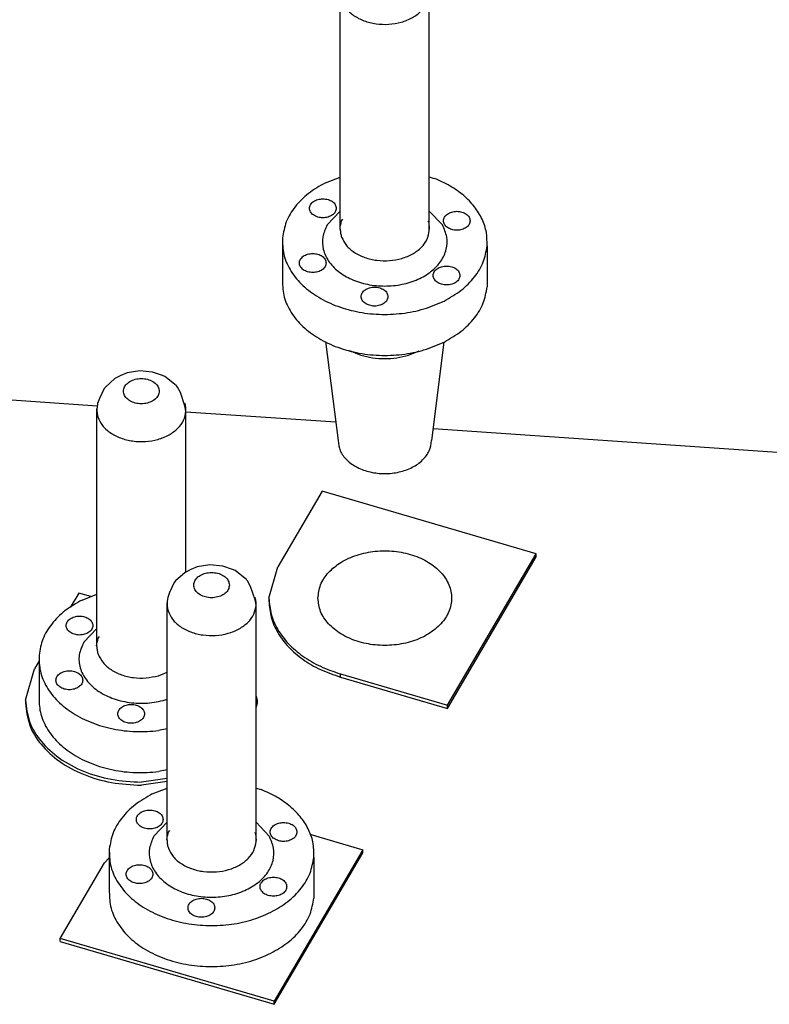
# Model space of a CAD drawing. Header units: inches. Extents: x -129 to 664, y -381 to 179.
# Tile 102 of 109: x 208 to 225, y 121 to 143. Entities that reach past the tile are written whole.
import ezdxf

# ---------------------------------------------------------------- set-up
doc = ezdxf.new("R2010")
doc.units = ezdxf.units.IN
doc.layers.add('1', color=7, linetype='Continuous')

# ---------------------------------------------------------------- blocks, each defined once
blk = doc.blocks.new('plug_male_E7002-23252_5', base_point=(210.084, 122.053))
at = {"color": 7, "linetype": 'Continuous'}
for p, q in [((211.936, 130.976), (211.805, 130.912)), ((212.079, 131.037), (211.936, 130.976)), ((212.364, 131.081), (212.079, 131.037)), ((212.65, 131.054), (212.364, 131.081)), ((212.871, 130.976), (212.65, 131.054)), ((212.929, 130.953), (212.871, 130.976)), ((211.805, 130.912), (211.592, 130.719)), ((213.181, 130.755), (212.929, 130.953)), ((213.194, 130.737), (213.181, 130.755)), ((211.563, 130.688), (211.456, 130.462)), ((211.592, 130.719), (211.563, 130.688)), ((213.207, 130.719), (213.194, 130.737)), ((213.276, 130.598), (213.207, 130.719)), ((213.376, 130.3), (213.276, 130.598)), ((211.417, 130.348), (211.406, 130.27)), ((211.456, 130.462), (211.417, 130.348)), ((213.399, 130.177), (213.376, 130.3)), ((211.406, 130.27), (211.4, 130.228)), ((211.4, 124.899), (211.4, 130.228)), ((213.4, 124.899), (213.399, 130.177)), ((211.069, 125.943), (211.4, 126.072)), ((213.399, 126.073), (213.512, 126.04)), ((211.403, 124.989), (211.412, 125.001)), ((211.412, 125.001), (211.431, 125.088)), ((211.431, 125.088), (211.461, 125.123)), ((213.369, 125.088), (213.386, 125.049)), ((213.386, 125.049), (213.4, 124.899)), ((211.395, 124.913), (211.4, 124.955)), ((211.4, 124.899), (211.395, 124.913)), ((211.4, 124.955), (211.403, 124.989)), ((213.399, 124.874), (213.4, 124.899)), ((210.103, 124.707), (210.103, 123.788)), ((214.696, 124.525), (214.696, 123.606))]:
    blk.add_line(p, q, dxfattribs=at)
at = {"color": 1, "linetype": 'Continuous'}
for p, q in [((211.4, 125.306), (211.106, 124.995)), ((213.693, 124.995), (213.4, 125.306))]:
    blk.add_line(p, q, dxfattribs=at)
for points, knots in [([(212.8, 130.627), (212.794, 130.66), (212.784, 130.73), (212.706, 130.817), (212.599, 130.879), (212.468, 130.911), (212.331, 130.911), (212.201, 130.879), (212.093, 130.817), (212.018, 130.73), (211.991, 130.627), (212.018, 130.523), (212.093, 130.437), (212.201, 130.375), (212.331, 130.342), (212.468, 130.342), (212.599, 130.375), (212.706, 130.437), (212.784, 130.523), (212.794, 130.593), (212.8, 130.627)], [0, 0, 0, 0, 0.0997, 0.209525, 0.333265, 0.468059, 0.606978, 0.741772, 0.865512, 0.975337, 1.075037, 1.174737, 1.284562, 1.408301, 1.543096, 1.682015, 1.816809, 1.940549, 2.050374, 2.150074, 2.150074, 2.150074, 2.150074]), ([(211.423, 130.049), (211.453, 129.983), (211.516, 129.844), (211.702, 129.684), (211.934, 129.565), (212.205, 129.499), (212.49, 129.489), (212.768, 129.535), (213.019, 129.635), (213.219, 129.781), (213.362, 129.965), (213.387, 130.108), (213.399, 130.177)], [0, 0, 0, 0, 0.215903, 0.45386, 0.715418, 0.994983, 1.28255, 1.566372, 1.835503, 2.082403, 2.305697, 2.51242, 2.51242, 2.51242, 2.51242]), ([(211.106, 124.995), (211.066, 124.908), (210.986, 124.735), (211.003, 124.441), (211.129, 124.169), (211.355, 123.938), (211.657, 123.762), (212.014, 123.651), (212.4, 123.614), (212.785, 123.651), (213.142, 123.762), (213.444, 123.938), (213.67, 124.169), (213.796, 124.441), (213.813, 124.735), (213.733, 124.908), (213.693, 124.995)], [0, 0, 0, 0, 0.285273, 0.562153, 0.851404, 1.16802, 1.516328, 1.891061, 2.280557, 2.670052, 3.044785, 3.393094, 3.70971, 3.998961, 4.27584, 4.561114, 4.561114, 4.561114, 4.561114]), ([(211.431, 124.724), (211.463, 124.659), (211.531, 124.523), (211.72, 124.369), (211.954, 124.255), (212.223, 124.194), (212.506, 124.187), (212.78, 124.235), (213.026, 124.336), (213.223, 124.482), (213.362, 124.665), (213.387, 124.806), (213.399, 124.874)], [0, 0, 0, 0, 0.215498, 0.453101, 0.713559, 0.991002, 1.275541, 1.555785, 1.82124, 2.064788, 2.285294, 2.489706, 2.489706, 2.489706, 2.489706])]:
    blk.add_open_spline(points, degree=3, knots=knots, dxfattribs=at)
at = {"color": 7, "linetype": 'Continuous'}
for points, knots in [([(213.399, 130.177), (213.399, 130.207), (213.399, 130.268), (213.384, 130.326), (213.376, 130.355)], [0, 0, 0, 0, 0.0897278, 0.1804795, 0.1804795, 0.1804795, 0.1804795]), ([(211.4, 130.228), (211.4, 130.198), (211.4, 130.137), (211.415, 130.079), (211.423, 130.049)], [0, 0, 0, 0, 0.0897311, 0.1804861, 0.1804861, 0.1804861, 0.1804861]), ([(211.069, 125.943), (210.936, 125.868), (210.682, 125.723), (210.381, 125.421), (210.169, 125.081), (210.125, 124.83), (210.103, 124.707)], [0, 0, 0, 0, 0.454282, 0.875048, 1.26499, 1.63425, 1.63425, 1.63425, 1.63425]), ([(214.696, 124.525), (214.696, 124.627), (214.697, 124.833), (214.593, 125.135), (214.418, 125.416), (214.172, 125.667), (213.867, 125.884), (213.633, 125.987), (213.512, 126.04)], [0, 0, 0, 0, 0.303896, 0.615007, 0.942072, 1.290624, 1.662559, 2.05649, 2.05649, 2.05649, 2.05649]), ([(211.311, 125.37), (211.306, 125.398), (211.296, 125.458), (211.222, 125.527), (211.125, 125.572), (211.011, 125.587), (210.898, 125.572), (210.799, 125.527), (210.73, 125.458), (210.703, 125.37), (210.73, 125.281), (210.799, 125.212), (210.898, 125.168), (211.011, 125.152), (211.125, 125.168), (211.222, 125.212), (211.296, 125.281), (211.306, 125.341), (211.311, 125.37)], [0, 0, 0, 0, 0.08433, 0.179016, 0.286659, 0.402594, 0.518529, 0.626172, 0.720858, 0.805188, 0.889518, 0.984204, 1.091847, 1.207782, 1.323717, 1.43136, 1.526046, 1.610376, 1.610376, 1.610376, 1.610376]), ([(214.316, 125.09), (214.311, 125.118), (214.301, 125.178), (214.227, 125.247), (214.13, 125.292), (214.016, 125.307), (213.903, 125.292), (213.805, 125.247), (213.735, 125.178), (213.708, 125.09), (213.735, 125.001), (213.805, 124.932), (213.903, 124.888), (214.016, 124.872), (214.13, 124.888), (214.227, 124.932), (214.301, 125.001), (214.311, 125.062), (214.316, 125.09)], [0, 0, 0, 0, 0.08433, 0.179016, 0.286659, 0.402594, 0.518529, 0.626172, 0.720858, 0.805188, 0.889518, 0.984204, 1.091847, 1.207782, 1.323717, 1.43136, 1.526046, 1.610376, 1.610376, 1.610376, 1.610376]), ([(211.4, 124.899), (211.401, 124.87), (211.404, 124.81), (211.422, 124.753), (211.431, 124.724)], [0, 0, 0, 0, 0.0884683, 0.1782845, 0.1782845, 0.1782845, 0.1782845]), ([(210.103, 124.707), (210.105, 124.585), (210.109, 124.335), (210.265, 123.977), (210.52, 123.655), (210.868, 123.385), (211.29, 123.176), (211.765, 123.039), (212.271, 122.979), (212.783, 123), (213.279, 123.094), (213.582, 123.226), (213.731, 123.29)], [0, 0, 0, 0, 0.364758, 0.742642, 1.147197, 1.58483, 2.054777, 2.550599, 3.06201, 3.576642, 4.081715, 4.565687, 4.565687, 4.565687, 4.565687]), ([(211.083, 124.143), (211.078, 124.171), (211.067, 124.231), (210.994, 124.3), (210.897, 124.345), (210.783, 124.36), (210.669, 124.345), (210.571, 124.3), (210.501, 124.231), (210.474, 124.143), (210.501, 124.054), (210.571, 123.985), (210.669, 123.941), (210.783, 123.925), (210.897, 123.941), (210.994, 123.985), (211.067, 124.054), (211.078, 124.114), (211.083, 124.143)], [0, 0, 0, 0, 0.08433, 0.179016, 0.286659, 0.402594, 0.518529, 0.626172, 0.720858, 0.805188, 0.889518, 0.984204, 1.091847, 1.207782, 1.323717, 1.43136, 1.526046, 1.610376, 1.610376, 1.610376, 1.610376]), ([(213.731, 123.29), (213.863, 123.365), (214.118, 123.51), (214.418, 123.811), (214.63, 124.152), (214.675, 124.403), (214.696, 124.525)], [0, 0, 0, 0, 0.454281, 0.875046, 1.264988, 1.634247, 1.634247, 1.634247, 1.634247]), ([(214.088, 123.863), (214.083, 123.891), (214.072, 123.951), (213.999, 124.021), (213.902, 124.065), (213.788, 124.08), (213.674, 124.065), (213.576, 124.021), (213.506, 123.951), (213.479, 123.863), (213.506, 123.775), (213.576, 123.705), (213.674, 123.661), (213.788, 123.646), (213.902, 123.661), (213.999, 123.705), (214.072, 123.775), (214.083, 123.835), (214.088, 123.863)], [0, 0, 0, 0, 0.08433, 0.179016, 0.286659, 0.402594, 0.518529, 0.626172, 0.720858, 0.805188, 0.889518, 0.984204, 1.091847, 1.207782, 1.323717, 1.43136, 1.526046, 1.610376, 1.610376, 1.610376, 1.610376]), ([(210.103, 123.788), (210.105, 123.666), (210.109, 123.416), (210.265, 123.057), (210.52, 122.736), (210.868, 122.466), (211.29, 122.257), (211.765, 122.12), (212.271, 122.059), (212.783, 122.081), (213.279, 122.175), (213.582, 122.306), (213.731, 122.371)], [0, 0, 0, 0, 0.364758, 0.742641, 1.147197, 1.584829, 2.054776, 2.550597, 3.062009, 3.57664, 4.081713, 4.565685, 4.565685, 4.565685, 4.565685]), ([(212.471, 123.389), (212.466, 123.418), (212.456, 123.478), (212.382, 123.547), (212.285, 123.591), (212.171, 123.607), (212.058, 123.591), (211.959, 123.547), (211.889, 123.478), (211.863, 123.389), (211.889, 123.301), (211.959, 123.232), (212.058, 123.187), (212.171, 123.172), (212.285, 123.187), (212.382, 123.232), (212.456, 123.301), (212.466, 123.361), (212.471, 123.389)], [0, 0, 0, 0, 0.08433, 0.179016, 0.286659, 0.402594, 0.518529, 0.626172, 0.720858, 0.805188, 0.889518, 0.984204, 1.091847, 1.207782, 1.323717, 1.43136, 1.526046, 1.610376, 1.610376, 1.610376, 1.610376]), ([(213.731, 122.371), (213.863, 122.446), (214.118, 122.591), (214.418, 122.892), (214.63, 123.232), (214.675, 123.484), (214.696, 123.606)], [0, 0, 0, 0, 0.454282, 0.875048, 1.26499, 1.634249, 1.634249, 1.634249, 1.634249])]:
    blk.add_open_spline(points, degree=3, knots=knots, dxfattribs=at)
blk = doc.blocks.new('plug_male_E7002-23252_2', base_point=(213.972, 133.115))
at = {"color": 7, "linetype": 'Continuous'}
for p, q in [((215.824, 144.685), (215.693, 144.62)), ((215.967, 144.745), (215.824, 144.685)), ((216.252, 144.789), (215.967, 144.745)), ((216.538, 144.763), (216.252, 144.789)), ((216.759, 144.685), (216.538, 144.763)), ((216.817, 144.662), (216.759, 144.685)), ((217.069, 144.463), (216.817, 144.662)), ((215.693, 144.62), (215.48, 144.428)), ((217.082, 144.445), (217.069, 144.463)), ((217.095, 144.428), (217.082, 144.445)), ((215.451, 144.396), (215.344, 144.171)), ((215.48, 144.428), (215.451, 144.396)), ((217.164, 144.306), (217.095, 144.428)), ((217.264, 144.008), (217.164, 144.306)), ((215.305, 144.057), (215.295, 143.978)), ((215.344, 144.171), (215.305, 144.057)), ((217.287, 143.886), (217.264, 144.008)), ((215.295, 143.978), (215.288, 143.936)), ((215.288, 138.608), (215.288, 143.936)), ((217.288, 138.608), (217.287, 143.886)), ((214.957, 139.651), (215.288, 139.78)), ((217.288, 139.781), (217.4, 139.748)), ((215.288, 138.664), (215.291, 138.697)), ((215.291, 138.697), (215.3, 138.709)), ((215.3, 138.709), (215.319, 138.796)), ((215.319, 138.796), (215.349, 138.832)), ((217.257, 138.796), (217.274, 138.757)), ((217.274, 138.757), (217.288, 138.608)), ((215.283, 138.622), (215.288, 138.664)), ((215.288, 138.608), (215.283, 138.622)), ((217.287, 138.582), (217.288, 138.608)), ((213.991, 138.416), (213.991, 137.497)), ((218.584, 138.233), (218.584, 137.314)), ((214.96, 136.09), (215.238, 133.87)), ((217.614, 136.077), (217.338, 133.87)), ((215.498, 135.888), (215.752, 135.784)), ((216.823, 135.784), (217.063, 135.882))]:
    blk.add_line(p, q, dxfattribs=at)
at = {"color": 1, "linetype": 'Continuous'}
for p, q in [((215.288, 139.014), (214.994, 138.704)), ((217.581, 138.704), (217.288, 139.014))]:
    blk.add_line(p, q, dxfattribs=at)
for points, knots in [([(216.688, 144.335), (216.683, 144.369), (216.672, 144.439), (216.594, 144.525), (216.487, 144.587), (216.356, 144.619), (216.219, 144.619), (216.089, 144.587), (215.981, 144.525), (215.906, 144.439), (215.879, 144.335), (215.906, 144.231), (215.981, 144.145), (216.089, 144.083), (216.219, 144.051), (216.356, 144.051), (216.487, 144.083), (216.594, 144.145), (216.672, 144.231), (216.683, 144.302), (216.688, 144.335)], [0, 0, 0, 0, 0.0997, 0.209525, 0.333265, 0.468059, 0.606978, 0.741772, 0.865512, 0.975337, 1.075037, 1.174737, 1.284562, 1.408301, 1.543096, 1.682015, 1.816809, 1.940549, 2.050374, 2.150074, 2.150074, 2.150074, 2.150074]), ([(215.311, 143.758), (215.341, 143.692), (215.404, 143.552), (215.59, 143.392), (215.822, 143.274), (216.093, 143.208), (216.378, 143.197), (216.656, 143.243), (216.907, 143.343), (217.107, 143.49), (217.25, 143.674), (217.275, 143.817), (217.287, 143.886)], [0, 0, 0, 0, 0.215903, 0.453861, 0.715419, 0.994985, 1.282552, 1.566375, 1.835507, 2.082407, 2.305702, 2.512425, 2.512425, 2.512425, 2.512425]), ([(214.994, 138.704), (214.954, 138.616), (214.874, 138.444), (214.891, 138.149), (215.017, 137.878), (215.243, 137.646), (215.546, 137.47), (215.902, 137.36), (216.288, 137.322), (216.673, 137.36), (217.03, 137.47), (217.332, 137.646), (217.558, 137.878), (217.684, 138.149), (217.701, 138.444), (217.621, 138.616), (217.581, 138.704)], [0, 0, 0, 0, 0.285274, 0.562153, 0.851404, 1.168021, 1.516329, 1.891062, 2.280558, 2.670054, 3.044787, 3.393095, 3.709711, 3.998962, 4.275842, 4.561116, 4.561116, 4.561116, 4.561116]), ([(215.319, 138.433), (215.351, 138.368), (215.419, 138.231), (215.608, 138.077), (215.842, 137.964), (216.111, 137.902), (216.394, 137.895), (216.668, 137.943), (216.914, 138.044), (217.111, 138.19), (217.25, 138.373), (217.275, 138.514), (217.287, 138.582)], [0, 0, 0, 0, 0.215497, 0.4531, 0.713558, 0.991, 1.275538, 1.555782, 1.821237, 2.064785, 2.285291, 2.489702, 2.489702, 2.489702, 2.489702])]:
    blk.add_open_spline(points, degree=3, knots=knots, dxfattribs=at)
at = {"color": 7, "linetype": 'Continuous'}
for points, knots in [([(217.287, 143.886), (217.287, 143.916), (217.287, 143.976), (217.272, 144.035), (217.264, 144.064)], [0, 0, 0, 0, 0.0897278, 0.1804795, 0.1804795, 0.1804795, 0.1804795]), ([(215.288, 143.936), (215.288, 143.906), (215.288, 143.846), (215.304, 143.787), (215.311, 143.758)], [0, 0, 0, 0, 0.0897279, 0.1804797, 0.1804797, 0.1804797, 0.1804797]), ([(214.957, 139.651), (214.825, 139.576), (214.57, 139.431), (214.27, 139.13), (214.057, 138.789), (214.013, 138.538), (213.991, 138.416)], [0, 0, 0, 0, 0.454281, 0.875047, 1.264989, 1.634248, 1.634248, 1.634248, 1.634248]), ([(218.584, 138.233), (218.584, 138.335), (218.585, 138.542), (218.481, 138.844), (218.306, 139.125), (218.06, 139.375), (217.755, 139.592), (217.521, 139.695), (217.4, 139.748)], [0, 0, 0, 0, 0.303895, 0.615005, 0.94207, 1.290621, 1.662555, 2.056486, 2.056486, 2.056486, 2.056486]), ([(215.199, 139.078), (215.194, 139.106), (215.184, 139.166), (215.11, 139.236), (215.013, 139.28), (214.899, 139.295), (214.786, 139.28), (214.687, 139.236), (214.618, 139.166), (214.591, 139.078), (214.618, 138.99), (214.687, 138.92), (214.786, 138.876), (214.899, 138.861), (215.013, 138.876), (215.11, 138.92), (215.184, 138.99), (215.194, 139.05), (215.199, 139.078)], [0, 0, 0, 0, 0.08433, 0.179016, 0.286659, 0.402594, 0.518529, 0.626172, 0.720858, 0.805188, 0.889518, 0.984204, 1.091847, 1.207782, 1.323717, 1.43136, 1.526046, 1.610376, 1.610376, 1.610376, 1.610376]), ([(218.204, 138.798), (218.199, 138.827), (218.189, 138.887), (218.115, 138.956), (218.018, 139), (217.904, 139.016), (217.791, 139), (217.693, 138.956), (217.623, 138.887), (217.596, 138.798), (217.623, 138.71), (217.693, 138.641), (217.791, 138.596), (217.904, 138.581), (218.018, 138.596), (218.115, 138.641), (218.189, 138.71), (218.199, 138.77), (218.204, 138.798)], [0, 0, 0, 0, 0.08433, 0.179016, 0.286659, 0.402594, 0.518529, 0.626172, 0.720858, 0.805188, 0.889518, 0.984204, 1.091847, 1.207782, 1.323717, 1.43136, 1.526046, 1.610376, 1.610376, 1.610376, 1.610376]), ([(215.288, 138.608), (215.289, 138.578), (215.292, 138.518), (215.31, 138.461), (215.319, 138.433)], [0, 0, 0, 0, 0.0884701, 0.1782881, 0.1782881, 0.1782881, 0.1782881]), ([(213.991, 138.416), (213.993, 138.293), (213.997, 138.044), (214.153, 137.685), (214.408, 137.364), (214.756, 137.093), (215.178, 136.885), (215.653, 136.747), (216.159, 136.687), (216.671, 136.709), (217.167, 136.803), (217.47, 136.934), (217.619, 136.998)], [0, 0, 0, 0, 0.364758, 0.742641, 1.147196, 1.584828, 2.054774, 2.550596, 3.062006, 3.576638, 4.08171, 4.565682, 4.565682, 4.565682, 4.565682]), ([(214.971, 137.851), (214.966, 137.879), (214.955, 137.94), (214.882, 138.009), (214.785, 138.053), (214.671, 138.069), (214.557, 138.053), (214.459, 138.009), (214.389, 137.94), (214.362, 137.851), (214.389, 137.763), (214.459, 137.693), (214.557, 137.649), (214.671, 137.634), (214.785, 137.649), (214.882, 137.693), (214.955, 137.763), (214.966, 137.823), (214.971, 137.851)], [0, 0, 0, 0, 0.08433, 0.179016, 0.286659, 0.402594, 0.518529, 0.626172, 0.720858, 0.805188, 0.889518, 0.984204, 1.091847, 1.207782, 1.323717, 1.43136, 1.526046, 1.610376, 1.610376, 1.610376, 1.610376]), ([(217.619, 136.998), (217.751, 137.073), (218.006, 137.218), (218.306, 137.52), (218.519, 137.86), (218.563, 138.111), (218.584, 138.233)], [0, 0, 0, 0, 0.454283, 0.87505, 1.264993, 1.634253, 1.634253, 1.634253, 1.634253]), ([(217.976, 137.571), (217.971, 137.6), (217.96, 137.66), (217.887, 137.729), (217.79, 137.773), (217.676, 137.789), (217.563, 137.773), (217.464, 137.729), (217.394, 137.66), (217.367, 137.571), (217.394, 137.483), (217.464, 137.414), (217.563, 137.369), (217.676, 137.354), (217.79, 137.369), (217.887, 137.414), (217.96, 137.483), (217.971, 137.543), (217.976, 137.571)], [0, 0, 0, 0, 0.08433, 0.179016, 0.286659, 0.402594, 0.518529, 0.626172, 0.720858, 0.805188, 0.889518, 0.984204, 1.091847, 1.207782, 1.323717, 1.43136, 1.526046, 1.610376, 1.610376, 1.610376, 1.610376]), ([(213.991, 137.497), (213.993, 137.374), (213.997, 137.124), (214.153, 136.766), (214.408, 136.445), (214.756, 136.174), (215.178, 135.965), (215.653, 135.828), (216.159, 135.768), (216.671, 135.789), (217.167, 135.883), (217.47, 136.015), (217.619, 136.079)], [0, 0, 0, 0, 0.364758, 0.742642, 1.147197, 1.58483, 2.054777, 2.550599, 3.062011, 3.576643, 4.081715, 4.565688, 4.565688, 4.565688, 4.565688]), ([(216.359, 137.098), (216.354, 137.126), (216.344, 137.186), (216.27, 137.256), (216.173, 137.3), (216.059, 137.315), (215.946, 137.3), (215.847, 137.256), (215.778, 137.186), (215.751, 137.098), (215.778, 137.009), (215.847, 136.94), (215.946, 136.896), (216.059, 136.88), (216.173, 136.896), (216.27, 136.94), (216.344, 137.009), (216.354, 137.07), (216.359, 137.098)], [0, 0, 0, 0, 0.08433, 0.179016, 0.286659, 0.402594, 0.518529, 0.626172, 0.720858, 0.805188, 0.889518, 0.984204, 1.091847, 1.207782, 1.323717, 1.43136, 1.526046, 1.610376, 1.610376, 1.610376, 1.610376]), ([(217.619, 136.079), (217.751, 136.154), (218.006, 136.299), (218.306, 136.6), (218.519, 136.941), (218.563, 137.192), (218.584, 137.314)], [0, 0, 0, 0, 0.454281, 0.875046, 1.264987, 1.634246, 1.634246, 1.634246, 1.634246]), ([(215.752, 135.784), (215.839, 135.762), (216.015, 135.719), (216.288, 135.703), (216.56, 135.719), (216.736, 135.762), (216.823, 135.784)], [0, 0, 0, 0, 0.268604, 0.542393, 0.816181, 1.084785, 1.084785, 1.084785, 1.084785]), ([(215.238, 133.87), (215.248, 133.791), (215.271, 133.627), (215.437, 133.416), (215.672, 133.253), (215.966, 133.151), (216.288, 133.116), (216.61, 133.151), (216.903, 133.253), (217.138, 133.416), (217.304, 133.627), (217.327, 133.791), (217.338, 133.87)], [0, 0, 0, 0, 0.235129, 0.490251, 0.774764, 1.085902, 1.412413, 1.738924, 2.050063, 2.334576, 2.589698, 2.824827, 2.824827, 2.824827, 2.824827])]:
    blk.add_open_spline(points, degree=3, knots=knots, dxfattribs=at)
blk = doc.blocks.new('plug_male_E7002-23252_3', base_point=(208.508, 126.402))
at = {"color": 7, "linetype": 'Continuous'}
for p, q in [((210.503, 135.386), (210.36, 135.326)), ((210.788, 135.431), (210.503, 135.386)), ((211.074, 135.404), (210.788, 135.431)), ((211.295, 135.326), (211.074, 135.404)), ((210.229, 135.262), (210.016, 135.069)), ((210.36, 135.326), (210.229, 135.262)), ((211.353, 135.303), (211.295, 135.326)), ((211.605, 135.104), (211.353, 135.303)), ((209.987, 135.037), (209.88, 134.812)), ((210.016, 135.069), (209.987, 135.037)), ((211.618, 135.086), (211.605, 135.104)), ((211.631, 135.069), (211.618, 135.086)), ((211.7, 134.948), (211.631, 135.069)), ((211.8, 134.649), (211.7, 134.948)), ((209.88, 134.812), (209.841, 134.698)), ((209.83, 134.62), (209.824, 134.577)), ((209.824, 129.249), (209.824, 134.577)), ((209.841, 134.698), (209.83, 134.62)), ((211.823, 134.527), (211.8, 134.649)), ((211.823, 130.921), (211.823, 134.527)), ((209.493, 130.292), (209.824, 130.422)), ((209.836, 129.351), (209.855, 129.438)), ((209.855, 129.438), (209.885, 129.473)), ((209.819, 129.263), (209.824, 129.305)), ((209.824, 129.249), (209.819, 129.263)), ((209.824, 129.305), (209.827, 129.339)), ((209.827, 129.339), (209.836, 129.351)), ((208.527, 129.057), (208.527, 128.138)), ((211.4, 127.401), (211.209, 127.363)), ((211.4, 126.482), (211.209, 126.443))]:
    blk.add_line(p, q, dxfattribs=at)
at = {"color": 1, "linetype": 'Continuous'}
for p, q in [((209.824, 129.655), (209.53, 129.345)), ((211.206, 128.595), (211.4, 128.677)), ((211.359, 128.051), (211.4, 128.071))]:
    blk.add_line(p, q, dxfattribs=at)
for points, knots in [([(211.224, 134.976), (211.219, 135.01), (211.208, 135.08), (211.13, 135.166), (211.023, 135.228), (210.892, 135.261), (210.755, 135.261), (210.625, 135.228), (210.517, 135.166), (210.442, 135.08), (210.415, 134.976), (210.442, 134.873), (210.517, 134.786), (210.625, 134.724), (210.755, 134.692), (210.892, 134.692), (211.023, 134.724), (211.13, 134.786), (211.208, 134.873), (211.219, 134.943), (211.224, 134.976)], [0, 0, 0, 0, 0.0997, 0.209525, 0.333265, 0.468059, 0.606978, 0.741772, 0.865512, 0.975337, 1.075037, 1.174737, 1.284562, 1.408301, 1.543096, 1.682015, 1.816809, 1.940549, 2.050374, 2.150074, 2.150074, 2.150074, 2.150074]), ([(209.847, 134.399), (209.877, 134.333), (209.94, 134.193), (210.126, 134.034), (210.358, 133.915), (210.629, 133.849), (210.914, 133.838), (211.192, 133.884), (211.443, 133.984), (211.643, 134.131), (211.786, 134.315), (211.811, 134.458), (211.823, 134.527)], [0, 0, 0, 0, 0.215903, 0.45386, 0.715418, 0.994982, 1.282549, 1.566371, 1.835502, 2.082402, 2.305696, 2.512418, 2.512418, 2.512418, 2.512418]), ([(209.53, 129.345), (209.488, 129.253), (209.406, 129.071), (209.433, 128.761), (209.581, 128.479), (209.834, 128.246), (210.167, 128.076), (210.552, 127.982), (210.961, 127.963), (211.227, 128.022), (211.359, 128.051)], [0, 0, 0, 0, 0.298964, 0.589825, 0.89638, 1.23453, 1.607149, 2.006167, 2.416765, 2.821501, 2.821501, 2.821501, 2.821501]), ([(209.855, 129.074), (209.887, 129.009), (209.955, 128.873), (210.144, 128.718), (210.378, 128.605), (210.647, 128.544), (210.931, 128.533), (211.115, 128.575), (211.206, 128.595)], [0, 0, 0, 0, 0.215497, 0.453101, 0.713559, 0.991001, 1.27554, 1.555784, 1.555784, 1.555784, 1.555784])]:
    blk.add_open_spline(points, degree=3, knots=knots, dxfattribs=at)
at = {"color": 7, "linetype": 'Continuous'}
for points, knots in [([(209.824, 134.577), (209.824, 134.547), (209.824, 134.487), (209.84, 134.428), (209.847, 134.399)], [0, 0, 0, 0, 0.0897312, 0.1804864, 0.1804864, 0.1804864, 0.1804864]), ([(211.823, 134.527), (211.823, 134.557), (211.823, 134.617), (211.808, 134.676), (211.8, 134.705)], [0, 0, 0, 0, 0.0897312, 0.1804864, 0.1804864, 0.1804864, 0.1804864]), ([(209.493, 130.292), (209.361, 130.217), (209.106, 130.072), (208.806, 129.771), (208.593, 129.431), (208.549, 129.179), (208.527, 129.057)], [0, 0, 0, 0, 0.45428, 0.875046, 1.264987, 1.634245, 1.634245, 1.634245, 1.634245]), ([(209.735, 129.719), (209.73, 129.748), (209.72, 129.808), (209.646, 129.877), (209.549, 129.921), (209.435, 129.937), (209.322, 129.921), (209.223, 129.877), (209.154, 129.808), (209.127, 129.719), (209.154, 129.631), (209.223, 129.562), (209.322, 129.517), (209.435, 129.502), (209.549, 129.517), (209.646, 129.562), (209.72, 129.631), (209.73, 129.691), (209.735, 129.719)], [0, 0, 0, 0, 0.08433, 0.179016, 0.286659, 0.402594, 0.518529, 0.626172, 0.720858, 0.805188, 0.889518, 0.984204, 1.091847, 1.207782, 1.323717, 1.43136, 1.526046, 1.610376, 1.610376, 1.610376, 1.610376]), ([(209.824, 129.249), (209.825, 129.219), (209.828, 129.16), (209.846, 129.103), (209.855, 129.074)], [0, 0, 0, 0, 0.0884667, 0.1782811, 0.1782811, 0.1782811, 0.1782811]), ([(208.527, 129.057), (208.529, 128.935), (208.533, 128.685), (208.689, 128.326), (208.944, 128.005), (209.292, 127.734), (209.714, 127.526), (210.189, 127.39), (210.696, 127.325), (211.038, 127.35), (211.209, 127.363)], [0, 0, 0, 0, 0.364758, 0.742642, 1.147197, 1.58483, 2.054777, 2.550599, 3.06201, 3.576642, 3.576642, 3.576642, 3.576642]), ([(209.507, 128.492), (209.502, 128.521), (209.491, 128.581), (209.418, 128.65), (209.321, 128.694), (209.207, 128.71), (209.093, 128.694), (208.995, 128.65), (208.925, 128.581), (208.898, 128.492), (208.925, 128.404), (208.995, 128.335), (209.093, 128.29), (209.207, 128.275), (209.321, 128.29), (209.418, 128.335), (209.491, 128.404), (209.502, 128.464), (209.507, 128.492)], [0, 0, 0, 0, 0.08433, 0.179016, 0.286659, 0.402594, 0.518529, 0.626172, 0.720858, 0.805188, 0.889518, 0.984204, 1.091847, 1.207782, 1.323717, 1.43136, 1.526046, 1.610376, 1.610376, 1.610376, 1.610376]), ([(208.527, 128.138), (208.529, 128.015), (208.533, 127.766), (208.689, 127.407), (208.944, 127.086), (209.292, 126.815), (209.714, 126.606), (210.189, 126.47), (210.696, 126.406), (211.038, 126.431), (211.209, 126.443)], [0, 0, 0, 0, 0.364758, 0.742642, 1.147197, 1.584829, 2.054776, 2.550598, 3.062009, 3.576641, 3.576641, 3.576641, 3.576641]), ([(210.895, 127.739), (210.89, 127.767), (210.88, 127.827), (210.806, 127.897), (210.709, 127.941), (210.595, 127.956), (210.482, 127.941), (210.383, 127.897), (210.314, 127.827), (210.287, 127.739), (210.314, 127.651), (210.383, 127.581), (210.482, 127.537), (210.595, 127.522), (210.709, 127.537), (210.806, 127.581), (210.88, 127.651), (210.89, 127.711), (210.895, 127.739)], [0, 0, 0, 0, 0.08433, 0.179016, 0.286659, 0.402594, 0.518529, 0.626172, 0.720858, 0.805188, 0.889518, 0.984204, 1.091847, 1.207782, 1.323717, 1.43136, 1.526046, 1.610376, 1.610376, 1.610376, 1.610376])]:
    blk.add_open_spline(points, degree=3, knots=knots, dxfattribs=at)
blk = doc.blocks.new('probe_card_E7018-96550__304', base_point=(62.195, -65.297))
at = {"color": 7, "linetype": 'Continuous'}
for p, q in [((206.058, 134.906), (209.834, 134.649)), ((211.823, 134.514), (215.186, 134.285)), ((217.371, 134.136), (225.458, 133.586)), ((214.881, 132.736), (213.886, 131.038)), ((219.685, 131.329), (214.881, 132.736)), ((217.695, 127.932), (219.685, 131.329)), ((217.695, 127.862), (219.685, 131.259)), ((219.685, 131.259), (219.685, 131.329)), ((213.688, 130.334), (213.886, 131.038)), ((209.417, 130.449), (209.226, 130.124)), ((209.689, 130.369), (209.417, 130.449)), ((213.688, 130.334), (213.688, 130.264)), ((208.527, 128.931), (208.422, 128.75)), ((208.224, 128.047), (208.422, 128.75)), ((215.293, 128.636), (217.695, 127.932)), ((215.293, 128.565), (217.695, 127.862)), ((213.399, 128.134), (213.424, 128.047)), ((208.224, 128.047), (208.224, 127.976)), ((213.424, 128.047), (213.399, 127.96)), ((213.424, 127.976), (213.399, 127.889)), ((213.424, 128.047), (213.424, 127.976)), ((217.695, 127.862), (217.695, 127.932)), ((211.4, 126.289), (210.824, 126.208)), ((211.4, 126.219), (210.824, 126.137)), ((214.605, 125.041), (215.797, 124.692)), ((215.797, 124.692), (213.807, 121.295)), ((213.807, 121.224), (215.797, 124.621)), ((215.797, 124.621), (215.797, 124.692)), ((209.003, 122.702), (209.998, 124.401)), ((209.998, 124.401), (210.103, 124.512)), ((209.003, 122.631), (209.003, 122.702)), ((213.807, 121.295), (209.003, 122.702)), ((209.003, 122.631), (213.807, 121.224)), ((213.807, 121.224), (213.807, 121.295))]:
    blk.add_line(p, q, dxfattribs=at)
at = {"color": 1, "linetype": 'Continuous'}
blk.add_line((215.293, 128.565), (215.293, 128.636), dxfattribs=at)
at = {"color": 7, "linetype": 'Continuous'}
for points, knots in [([(214.788, 130.334), (214.8, 130.232), (214.826, 130.02), (215.022, 129.74), (215.306, 129.513), (215.668, 129.353), (216.076, 129.27), (216.5, 129.27), (216.908, 129.353), (217.268, 129.513), (217.555, 129.74), (217.743, 130.02), (217.809, 130.334), (217.743, 130.648), (217.555, 130.929), (217.268, 131.156), (216.908, 131.316), (216.5, 131.399), (216.076, 131.399), (215.668, 131.316), (215.306, 131.156), (215.022, 130.929), (214.826, 130.648), (214.8, 130.437), (214.788, 130.334)], [0, 0, 0, 0, 0.304937, 0.631845, 0.992714, 1.387228, 1.805615, 2.232559, 2.650946, 3.04546, 3.406328, 3.733237, 4.038174, 4.343111, 4.670019, 5.030887, 5.425402, 5.843788, 6.270733, 6.68912, 7.083634, 7.444502, 7.77141, 8.076348, 8.076348, 8.076348, 8.076348]), ([(213.688, 130.334), (213.698, 130.213), (213.718, 129.967), (213.877, 129.616), (214.121, 129.296), (214.45, 129.018), (214.845, 128.788), (215.141, 128.687), (215.293, 128.636)], [0, 0, 0, 0, 0.362131, 0.737413, 1.135853, 1.562663, 2.018192, 2.498732, 2.498732, 2.498732, 2.498732]), ([(213.688, 130.264), (213.698, 130.143), (213.718, 129.896), (213.877, 129.545), (214.121, 129.225), (214.45, 128.948), (214.845, 128.717), (215.141, 128.617), (215.293, 128.565)], [0, 0, 0, 0, 0.362131, 0.737413, 1.135854, 1.562663, 2.018193, 2.498733, 2.498733, 2.498733, 2.498733]), ([(208.224, 128.047), (208.242, 127.885), (208.279, 127.55), (208.565, 127.098), (208.985, 126.717), (209.528, 126.43), (210.154, 126.243), (210.598, 126.22), (210.824, 126.208)], [0, 0, 0, 0, 0.48401, 0.99789, 1.559765, 2.172398, 2.825812, 3.50165, 3.50165, 3.50165, 3.50165]), ([(208.224, 127.976), (208.242, 127.814), (208.279, 127.48), (208.565, 127.027), (208.985, 126.646), (209.528, 126.359), (210.154, 126.173), (210.598, 126.149), (210.824, 126.137)], [0, 0, 0, 0, 0.48401, 0.997891, 1.559766, 2.172399, 2.825813, 3.501651, 3.501651, 3.501651, 3.501651])]:
    blk.add_open_spline(points, degree=3, knots=knots, dxfattribs=at)
blk = doc.blocks.new('probe_card_assy__305', base_point=(62.195, -65.297))
for name, p in [('probe_card_E7018-96550__304', (62.195, -65.297)), ('plug_male_E7002-23252_2', (213.972, 133.115)), ('plug_male_E7002-23252_3', (208.508, 126.402)), ('plug_male_E7002-23252_5', (210.084, 122.053))]:
    blk.add_blockref(name, p)
blk = doc.blocks.new('gen1__306', base_point=(202.401, 49.699))
blk.add_blockref('probe_card_assy__305', (62.195, -65.297))
blk = doc.blocks.new('1__307', base_point=(290.469, -315.994))
blk.add_blockref('gen1__306', (202.401, 49.699))
blk = doc.blocks.new('XXXXX-XXXXX', base_point=(290.469, -317.994))
at = {"layer": '1'}
blk.add_blockref('1__307', (290.469, -315.994), dxfattribs=at)

msp = doc.modelspace()

# ---------------------------------------------------------------- block references
msp.add_blockref('XXXXX-XXXXX', (290.469, -317.994))

doc.saveas('drawing.dxf')
